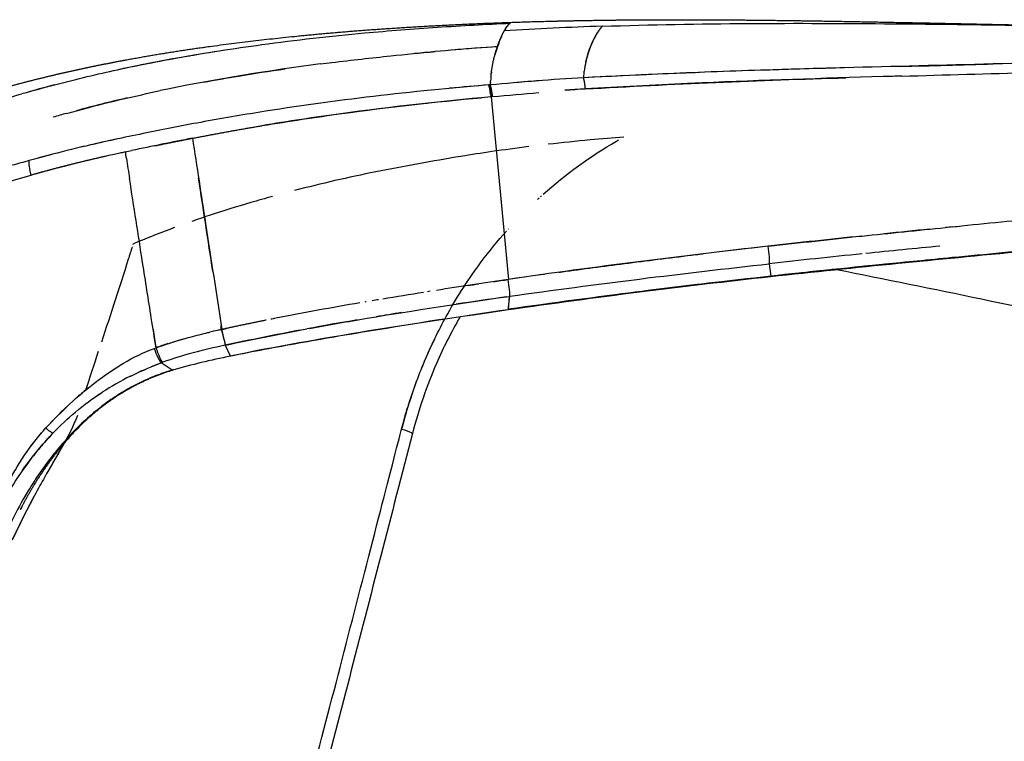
# Model space of a CAD drawing. Header units: millimetres. Extents: x 2530 to 6175, y 0 to 2613.
# Tile 63 of 76: x 5509 to 5625, y 311 to 396. Entities that reach past the tile are written whole.
import ezdxf

# ---------------------------------------------------------------- set-up
doc = ezdxf.new("R2010")
doc.units = ezdxf.units.MM
doc.header["$MEASUREMENT"] = 0
doc.layers.add('Crea2D$visibili$linee', color=7, linetype='Continuous', true_color=0x000000)
doc.layers.add('Crea2D$visibili$tangenti', color=7, linetype='Continuous', true_color=0x000000)

msp = doc.modelspace()

# ---------------------------------------------------------------- linework, layer by layer
at = {"layer": 'Crea2D$visibili$linee'}
for p, q in [((5565.31, 392.65), (5565.3, 392.65)), ((5564.3, 388.17), (5564.3, 388.17)), ((5530.49, 376.35), (5530.49, 376.35)), ((5530.49, 376.35), (5530.49, 376.35)), ((5530.62, 375.5), (5530.62, 375.5)), ((5566.1, 365.35), (5566.1, 365.35)), ((5566.6, 361.93), (5566.71, 363.45)), ((5566.62, 362.17), (5566.76, 363.45))]:
    msp.add_line(p, q, dxfattribs=at)
for centre, radius, start, end in [((5581.02, 391.87), 4.67, 139.0962, 139.1684), ((5580.87, 392), 4.47, 138.2175, 138.2554), ((5580.5, 387.24), 16.12, 156.0335, 160.4176), ((5591.05, 19.85), 373.68, 93.951, 95.441), ((5614.27, -283.09), 677.51, 94.14449, 94.59154), ((5580.57, 387.4), 16.14, 161.0269, 164.5966), ((5517.99, 4215.95), 3826.78, 271.41409, 271.57693), ((5178.65, 15900.63), 15517.5, 271.602484, 271.658692), ((5561.44, 209.27), 185.22, 104.9991, 106.2257), ((5584.65, 387.2), 20.19, 174.7017, 175.8378), ((5609.93, -105.14), 495.4, 94.5575, 94.9496), ((5722.86, -2549.34), 2942.05, 92.77062, 92.87383), ((5754.96, -448.73), 871.08, 106.35454, 106.55768), ((5556.81, 225.91), 167.94, 104.98, 106.077), ((5619.11, -265.59), 656.06, 94.79239, 95.1939), ((5584.9, 232.52), 155.46, 93.4414, 94.3169), ((5594.17, 97.5), 290.79, 93.6676, 94.1356), ((5557.87, 231.43), 159.31, 103.0184, 105.2091), ((5567.86, 195.53), 196.58, 105.6284, 106.0995), ((5600.32, 7.97), 382.24, 100.5766, 101.5378), ((5613.61, -49.36), 439.4, 101.0191, 101.9647), ((5559.56, 203.38), 180.94, 102.2583, 105.6497), ((5556.91, 213), 172.67, 104.7269, 105.5775), ((5597.65, 62.14), 328.93, 104.9247, 105.3558), ((5588.21, 195.41), 186.34, 101.4982, 104.4929), ((-1209.2, -662.15), 6819.23, 8.6749, 8.767393), ((5537.95, 349.53), 26.99, 105.7534, 105.7573), ((10585.28, -50141.95), 50757.11, 95.602335, 95.614327), ((5606.32, 335.46), 53.53, 137.9113, 137.983), ((5834.47, -1822.16), 2204.33, 95.69164, 95.82911), ((5729.32, -803.14), 1179.9, 95.90507, 96.43938), ((5907.25, -2336.89), 2723.94, 96.54038, 96.65246), ((5838.13, -1895.31), 2275.4, 95.5749, 95.79493), ((5731.1, -843.3), 1217.96, 95.80247, 96.31661), ((5914.42, -2580.4), 2963.23, 95.98445, 96.14338), ((5684.67, -449.17), 823.1, 98.25084, 98.84076), ((5553.48, 362.39), 13.41, 13.0221, 13.0483), ((5872.13, -1766.33), 2153.54, 98.04336, 98.15625), ((5702.98, -598.15), 969.73, 96.59836, 97.3408), ((5650.96, -232.56), 603.88, 98.98255, 99.44289), ((5749.07, -906.1), 1282.57, 98.1911, 98.45591), ((5607.97, 9.98), 355.65, 99.5618, 100.525), ((5657.18, -280.9), 650.67, 99.11804, 99.38158), ((6279.84, 479), 764.2, 188.99158, 189.1529), ((5556.81, 251.15), 111, 102.3892, 103.094), ((5594.59, 84.17), 282.2, 102.608, 102.7929), ((5608.85, 333.85), 56.54, 154.2149, 158.093), ((5534.17, 360.27), 9.46, 197.8924, 204.7823), ((5552.91, 280.82), 81.42, 108.735, 109.7695), ((5533.81, 360.12), 8.85, 197.6456, 198.9801), ((5534.75, 360.42), 9.84, 198.8665, 203.007), ((3770.26, 929.5), 1839.72, 341.72209, 341.8702), ((5530.53, 358.61), 5.45, 205.0455, 206.811), ((5531.17, 358.87), 5.95, 202.7399, 207.3507), ((5535.26, 332.43), 26.95, 121.1539, 121.1809), ((5538.77, 321.04), 36.91, 113.5645, 114.6676), ((5540.12, 317.82), 40.4, 110.4831, 112.2775), ((5526.15, 355.9), 0.289, 221.7824, 232.6761), ((5526.33, 355.95), 0.265, 223.1035, 232.1526), ((5537.45, 323.78), 33.87, 116.3816, 122.8283), ((5609.05, 333.79), 56.74, 159.512, 162.3437), ((5543.72, 320.2), 41.83, 128.8801, 131.222), ((5536.96, 324.56), 32.94, 123.5177, 124.7628), ((5547.58, 316.02), 47.52, 132.5991, 137.5924), ((5609.82, 333.54), 57.55, 162.5935, 165.5153), ((5540.87, 321.44), 37.9, 136.5939, 139.6639), ((5540.8, 321.48), 37.83, 139.7886, 145.4614), ((5547.49, 318.25), 43.35, 146.3644, 148.5135), ((5628.47, 276.7), 133.38, 150.5525, 151.0165), ((5600.05, 292.23), 101, 150.9082, 152.4413), ((5604.69, 289.71), 106.28, 151.7221, 152.2797), ((5586.64, 299.05), 85.95, 152.334, 155.2991), ((5563.19, 311.17), 60.26, 152.4708, 153.009)]:
    msp.add_arc(centre, radius, start, end, dxfattribs=at)
for points, weights, degree, knots in [([(5483.44, 377.95), (5483.55, 378.01), (5483.66, 378.07), (5484.84, 378.75), (5486.23, 379.54), (5488.05, 380.46), (5488.28, 380.58), (5488.76, 380.82), (5489.72, 381.29), (5491.44, 382.1), (5492.93, 382.75), (5493.93, 383.17), (5494.37, 383.35), (5495.28, 383.73), (5497.16, 384.46), (5500.59, 385.72), (5503.6, 386.68), (5505.64, 387.28), (5506.27, 387.47), (5506.9, 387.65), (5507.53, 387.82), (5510.96, 388.78), (5514.5, 389.62), (5518.14, 390.37), (5521.02, 390.97), (5523.92, 391.49), (5526.83, 391.96), (5531.46, 392.7), (5536.3, 393.31), (5546.2, 394.33), (5551.53, 394.74), (5556.75, 395.03), (5562.63, 395.37), (5568.62, 395.58), (5574.53, 395.69), (5575.69, 395.71), (5576.85, 395.73), (5578.01, 395.75), (5580.1, 395.77), (5582.19, 395.79), (5584.28, 395.79), (5587.73, 395.8), (5591.18, 395.79), (5594.62, 395.76), (5601.01, 395.7), (5607.45, 395.58), (5613.85, 395.45), (5614.89, 395.43), (5615.92, 395.41), (5616.96, 395.39), (5620.94, 395.3), (5624.92, 395.22), (5628.9, 395.14), (5630.97, 395.09), (5633.04, 395.05), (5635.11, 395.01), (5636.45, 394.99), (5637.78, 394.96), (5639.11, 394.94)], [1, 1, 1, 1, 1, 1, 1, 1, 1, 1, 1, 1, 1, 1, 1, 1, 1, 1, 0.99998297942, 0.99998297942, 1, 1, 1, 1, 0.999834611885, 0.999834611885, 1, 1, 1, 1, 1, 1, 1, 1, 1, 0.999996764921, 0.999996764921, 1, 0.99999168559, 0.99999168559, 1, 0.999987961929, 0.999987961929, 1, 1, 1, 1, 1, 1, 1, 0.999999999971, 0.999999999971, 1, 0.999999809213, 0.999999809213, 1, 0.999999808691, 0.999999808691, 1], 3, [813.213623, 813.213623, 813.213623, 813.213623, 814.349573, 814.349573, 825.127098, 825.127098, 825.127098, 825.898842, 826.720068, 828.3371, 831.595622, 831.595622, 831.595622, 833.047077, 834.545739, 837.62866, 844.01612, 844.01612, 844.01612, 845.984409, 845.984409, 845.984409, 857.705968, 857.705968, 857.705968, 866.544415, 866.544415, 866.544415, 881.159309, 881.159309, 897.197601, 897.197601, 897.197601, 915.158794, 915.158794, 915.158794, 918.642192, 918.642192, 918.642192, 924.907826, 924.907826, 924.907826, 935.253045, 935.253045, 935.253045, 954.543267, 954.543267, 954.543267, 957.646113, 957.646113, 957.646113, 969.590662, 969.590662, 969.590662, 975.807132, 975.807132, 975.807132, 979.809113, 979.809113, 979.809113, 979.809113]), ([(5564.55, 389.14), (5564.6, 389.65), (5564.67, 390.15), (5564.9, 391.37), (5565.1, 392.04), (5565.31, 392.65), (5565.53, 393.28), (5565.79, 393.89), (5566.1, 394.49)], [1, 1, 1, 1, 1, 1, 0.998587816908, 0.998587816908, 1], 3, [4.187271, 4.187271, 4.187271, 4.187271, 4.49939, 4.49939, 5, 5, 5, 7.006473, 7.006473, 7.006473, 7.006473]), ([(5576.78, 393.9), (5576.53, 393.45), (5576.32, 392.99), (5576.14, 392.51), (5575.77, 391.53), (5575.49, 390.35), (5575.35, 389.01)], [1, 0.997993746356, 0.997993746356, 1, 1, 1, 1], 3, [0, 0, 0, 0, 1.525833, 1.525833, 1.525833, 1.996406, 1.996406, 1.996406, 1.996406]), ([(5525.21, 381.05), (5527.42, 381.51), (5529.63, 381.93), (5533.68, 382.72), (5537.75, 383.4)], [1, 0.99998598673, 1, 0.999920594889, 1], 2, [0, 0, 0, 4.500494, 4.500494, 12.753172, 12.753172, 12.753172]), ([(5519.62, 379.86), (5516.64, 379.19), (5513.68, 378.45), (5510.75, 377.62), (5510.75, 377.62), (5510.75, 377.62), (5510.75, 377.62)], [1, 0.999753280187, 0.999753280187, 1, 1, 1, 1], 3, [0, 0, 0, 0, 9.158497, 9.158497, 9.158497, 9.15852, 9.15852, 9.15852, 9.15852]), ([(5538.27, 360.67), (5536.53, 360.32), (5534.79, 359.96), (5533.05, 359.58), (5533.05, 359.57), (5533.04, 359.57), (5533.03, 359.57)], [1, 0.999972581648, 0.999972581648, 1, 1, 1, 1], 3, [0, 0, 0, 0, 5.332926, 5.332926, 5.332926, 5.33355, 5.33355, 5.33355, 5.33355]), ([(5527.31, 354.81), (5525.61, 354.3), (5523.97, 353.6), (5520.83, 351.87), (5519.33, 350.83), (5517.96, 349.65), (5516.58, 348.47), (5515.32, 347.15), (5513.01, 344.33), (5511.95, 342.82), (5511.01, 341.25), (5510.47, 340.36), (5509.96, 339.44), (5509.49, 338.52)], [1, 1, 1, 1, 1, 1, 1, 1, 1, 1, 1, 0.999585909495, 0.999585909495, 1], 3, [0.011874, 0.011874, 0.011874, 0.011874, 5.439144, 5.439144, 10.881105, 10.881105, 10.881105, 16.356574, 16.356574, 21.853414, 21.853414, 21.853414, 24.98248, 24.98248, 24.98248, 24.98248]), ([(5489.49, 243.53), (5476.16, 164.02), (5462.84, 84.51), (5449.53, 5), (5454.85, 5), (5460.16, 5), (5465.48, 5), (5495.02, 119.31), (5524.56, 233.62), (5554.1, 347.94), (5554.33, 348.76), (5554.55, 349.59), (5554.8, 350.41)], [1, 0.999999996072, 0.999999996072, 1, 1, 1, 1, 1, 1, 1, 1, 1, 1], 3, [0, 0, 0, 0, 241.857334, 241.857334, 241.857334, 242.857334, 242.857334, 242.857334, 243.857334, 243.857334, 243.857334, 243.91443, 243.91443, 243.91443, 243.91443])]:
    msp.add_rational_spline(points, weights, degree=degree, knots=knots, dxfattribs=at)
for points, knots in [([(5537.73, 392.88), (5541.73, 393.43), (5548.58, 394.19), (5558.28, 394.95), (5563.97, 395.26), (5566.82, 395.38)], [1.6421297, 1.6421297, 1.6421297, 1.6421297, 1.7905432, 1.8952716, 2, 2, 2, 2]), ([(5566.42, 395.02), (5566.37, 394.96), (5566.26, 394.8), (5566.15, 394.61), (5566.1, 394.49)], [2.5342268, 2.5342268, 2.5342268, 2.5342268, 2.7509446, 3, 3, 3, 3]), ([(5566.45, 395.05), (5566.44, 395.04), (5566.43, 395.03), (5566.42, 395.02), (5566.42, 395.02)], [8.50047228, 8.50047228, 8.50047228, 8.50047228, 8.53423163, 8.5342333, 8.5342333, 8.5342333, 8.5342333]), ([(5513.5, 388.17), (5514.33, 388.39), (5517.5, 389.21), (5523.92, 390.66), (5531.18, 391.95), (5536.08, 392.66), (5537.73, 392.88)], [7.3399728, 7.3399728, 7.3399728, 7.3399728, 7.3714023, 7.4600908, 7.5809217, 7.641993, 7.641993, 7.641993, 7.641993]), ([(5521.21, 390.03), (5522.26, 390.25), (5525.93, 391.01), (5529.62, 391.66), (5532.26, 392.08)], [1.4370849, 1.4370849, 1.4370849, 1.4370849, 1.476358, 1.5745409, 1.5745409, 1.5745409, 1.5745409]), ([(5544.58, 390.62), (5545.04, 390.68), (5547.79, 391.02), (5552.27, 391.53), (5556.3, 391.92), (5558.04, 392.08)], [3.7917749, 3.7917749, 3.7917749, 3.7917749, 3.8055886, 3.8747787, 3.9271088, 3.9271088, 3.9271088, 3.9271088]), ([(5544.58, 390.62), (5538.61, 389.84), (5532.35, 388.85), (5526.15, 387.56), (5525.85, 387.5)], [4.2081303, 4.2081303, 4.2081303, 4.2081303, 4.3886197, 4.3977322, 4.3977322, 4.3977322, 4.3977322]), ([(5645, 391.32), (5633.44, 390.87), (5621.86, 390.58), (5598.64, 389.99), (5587, 389.62), (5575.35, 389.01)], [-1, -1, -1, -1, -0.5, -0.5, 0, 0, 0, 0]), ([(5530.93, 388.5), (5532.29, 388.74), (5535.46, 389.3), (5538.65, 389.79), (5540.47, 390.05)], [3.65372117, 3.65372117, 3.65372117, 3.65372117, 3.69507867, 3.75033363, 3.75033363, 3.75033363, 3.75033363]), ([(5605.9, 390.17), (5603.12, 390.1), (5596.47, 389.91), (5588.11, 389.62), (5582.52, 389.36), (5580.81, 389.28)], [6.1375579, 6.1375579, 6.1375579, 6.1375579, 6.3726566, 6.7012074, 6.8458662, 6.8458662, 6.8458662, 6.8458662]), ([(5612.6, 389.21), (5611.88, 389.18), (5604.1, 388.96), (5595.75, 388.7), (5588.13, 388.35), (5587.56, 388.32)], [9.4682521, 9.4682521, 9.4682521, 9.4682521, 9.4995028, 9.8032765, 9.8278294, 9.8278294, 9.8278294, 9.8278294]), ([(5514.9, 384.84), (5515.68, 385.05), (5519.31, 386.04), (5522.97, 386.89), (5525.85, 387.5)], [3.4896821, 3.4896821, 3.4896821, 3.4896821, 3.5139903, 3.6020843, 3.6020843, 3.6020843, 3.6020843]), ([(5564.3, 388.17), (5555.31, 387.43), (5546.31, 386.41), (5534.94, 384.57), (5532.55, 384.16), (5530.16, 383.71)], [5, 5, 5, 5, 5.5, 5.5, 5.6328125, 5.6328125, 5.6328125, 5.6328125]), ([(5564.56, 386.78), (5558.69, 386.25), (5552.83, 385.6), (5543.91, 384.38), (5540.83, 383.91), (5537.75, 383.4)], [1, 1, 1, 1, 1.5, 1.5, 1.765625, 1.765625, 1.765625, 1.765625]), ([(5537.84, 383.42), (5540.93, 383.93), (5544.02, 384.4), (5552.56, 385.57), (5558.01, 386.18), (5563.46, 386.68)], [3.234375, 3.234375, 3.234375, 3.234375, 3.5, 3.5, 3.96845, 3.96845, 3.96845, 3.96845]), ([(5523.87, 382.48), (5523.86, 382.48), (5523.86, 382.48), (5521.61, 382.02), (5519.38, 381.55), (5516.75, 380.93), (5516.33, 380.83), (5515.92, 380.73)], [5.7497017, 5.7497017, 5.7497017, 5.7497017, 5.75, 5.75, 5.875, 5.875, 5.8984159, 5.8984159, 5.8984159, 5.8984159]), ([(5716.04, 382.42), (5713.85, 381.83), (5709.47, 380.72), (5700.43, 378.64), (5688.56, 376.3), (5673.24, 373.85), (5662.57, 372.49), (5656.94, 371.83), (5647.02, 370.66), (5637.1, 369.69), (5621.6, 368.2), (5616.62, 367.72), (5607.22, 366.79), (5602.23, 366.28), (5597.25, 365.73)], [0, 0, 0, 0, 6.783901, 13.562961, 27.829277, 43.082386, 60.090118, 60.090118, 60.090118, 88.000456, 88.000456, 103.467512, 103.467512, 120.852843, 120.852843, 120.852843, 120.852843]), ([(5716.1, 382.51), (5714.31, 382.04), (5711.07, 381.2), (5706.06, 380), (5701.07, 378.89), (5694, 377.43), (5684.74, 375.74), (5673.42, 373.99), (5661.38, 372.4), (5649.15, 371), (5638.61, 369.92), (5628.44, 368.92), (5621.04, 368.22), (5613.26, 367.46), (5609.36, 367.08), (5606.84, 366.82)], [0, 0, 0, 0, 5.565943, 10.021335, 15.455314, 20.907951, 31.688776, 43.66472, 55.276496, 68.116009, 80.599524, 87.08262, 98.757613, 102.910331, 110.513862, 110.513862, 110.513862, 110.513862]), ([(5521.34, 381.96), (5520.12, 381.7), (5517.42, 381.11), (5514.65, 380.43), (5513.1, 380.02), (5513.02, 379.99)], [0.795478, 0.795478, 0.795478, 0.795478, 0.8637207, 0.9476614, 0.9525741, 0.9525741, 0.9525741, 0.9525741]), ([(5529.63, 381.93), (5530.14, 378.61), (5531.3, 371.14), (5532.43, 363.71), (5533.05, 359.58)], [2.0002201, 2.0002201, 2.0002201, 2.0002201, 2.4446849, 3, 3, 3, 3]), ([(5570.66, 375.38), (5573.31, 377.75), (5576.28, 379.91), (5579.43, 381.69), (5579.52, 381.74)], [3.7328692, 3.7328692, 3.7328692, 3.7328692, 3.9769057, 3.9844213, 3.9844213, 3.9844213, 3.9844213]), ([(5580.11, 382.07), (5578.79, 381.96), (5577.48, 381.85), (5576.16, 381.74), (5574.52, 381.58), (5572.89, 381.42), (5571.26, 381.23)], [4, 4, 4, 4, 5, 5, 5, 5.425942, 5.425942, 5.425942, 5.425942]), ([(5521.79, 380.34), (5521.74, 380.33), (5521.52, 380.28), (5521.31, 380.23), (5521.14, 380.2)], [4, 4, 4, 4, 4.01299035, 4.05825265, 4.05825265, 4.05825265, 4.05825265]), ([(5568.97, 380.96), (5567.53, 380.77), (5566.1, 380.57), (5564.66, 380.38), (5563.45, 380.19), (5562.24, 380.01), (5561.04, 379.82), (5557.72, 379.25), (5554.4, 378.68), (5551.1, 378.01)], [5.625016, 5.625016, 5.625016, 5.625016, 6, 6, 6, 7, 7, 7, 7.254254, 7.254254, 7.254254, 7.254254]), ([(5499.74, 374.08), (5500.21, 374.25), (5501.69, 374.78), (5504.26, 375.66), (5507.47, 376.67), (5509.65, 377.31), (5510.75, 377.61)], [0.7833797, 0.7833797, 0.7833797, 0.7833797, 0.8125, 0.875, 0.9375, 1, 1, 1, 1]), ([(5525.37, 357.43), (5525.19, 358.6), (5524.66, 361.91), (5523.63, 368.51), (5522.78, 373.95), (5522.27, 377.22)], [3.0000426, 3.0000426, 3.0000426, 3.0000426, 3.1524377, 3.4349585, 3.8639303, 3.8639303, 3.8639303, 3.8639303]), ([(5539.01, 375.13), (5538.15, 374.9), (5535.67, 374.2), (5532.51, 373.22), (5530.22, 372.45), (5529.54, 372.21)], [7.5668379, 7.5668379, 7.5668379, 7.5668379, 7.6337305, 7.7615694, 7.8156003, 7.8156003, 7.8156003, 7.8156003]), ([(5527.56, 371.5), (5527.37, 371.43), (5525.75, 370.82), (5524.14, 370.17), (5522.72, 369.59)], [7.8683502, 7.8683502, 7.8683502, 7.8683502, 7.8836046, 7.9988303, 7.9988303, 7.9988303, 7.9988303]), ([(5554.91, 350.76), (5555.19, 351.69), (5555.83, 353.53), (5556.91, 356.23), (5558.13, 358.87), (5560.15, 362.72), (5562.84, 366.88), (5565.34, 369.93), (5566.37, 371.09)], [3.0652518, 3.0652518, 3.0652518, 3.0652518, 3.1302475, 3.1951734, 3.260217, 3.3255644, 3.4885389, 3.5943376, 3.5943376, 3.5943376, 3.5943376]), ([(5596.99, 369.32), (5600.64, 369.72), (5607.56, 370.48), (5614.47, 371.17), (5617.74, 371.5)], [5, 5, 5, 5, 5.0907909, 5.1722879, 5.1722879, 5.1722879, 5.1722879]), ([(5522.58, 369.26), (5522.43, 368.77), (5521.78, 366.68), (5520.57, 362.97), (5519.53, 359.74), (5519, 358.11)], [8.0156223, 8.0156223, 8.0156223, 8.0156223, 8.0891359, 8.3265339, 8.5714293, 8.5714293, 8.5714293, 8.5714293]), ([(5572.48, 366.26), (5572.76, 366.3), (5575.48, 366.68), (5580.82, 367.38), (5586.18, 368.05), (5589.1, 368.4), (5589.39, 368.44)], [4.1934517, 4.1934517, 4.1934517, 4.1934517, 4.2210876, 4.4614688, 4.7211162, 4.7499338, 4.7499338, 4.7499338, 4.7499338]), ([(5790.63, 326.79), (5786.7, 327.52), (5778.78, 329.02), (5761.82, 332.36), (5738.76, 337.16), (5714.74, 342.44), (5691, 347.78), (5674.45, 351.53), (5656.38, 355.6), (5640.86, 359.06), (5622.53, 363.02), (5610.65, 365.44), (5604.99, 366.55)], [0, 0, 0, 0, 12.008999, 24.168005, 51.859164, 82.691174, 97.946071, 124.850581, 133.602027, 153.498817, 172.560464, 189.867463, 189.867463, 189.867463, 189.867463]), ([(5566.76, 363.45), (5566.77, 363.57), (5566.76, 363.85), (5566.68, 364.59), (5566.62, 365.03), (5566.55, 365.42)], [3, 3, 3, 3, 3.5, 3.5, 4, 4, 4, 4]), ([(5597.25, 365.74), (5592.14, 365.17), (5587.04, 364.57), (5576.81, 363.29), (5571.71, 362.6), (5566.6, 361.87)], [0.186832, 0.186832, 0.186832, 0.186832, 15.730386, 15.730386, 31.249709, 31.249709, 31.249709, 31.249709]), ([(5543.32, 359.71), (5545.57, 360.12), (5547.82, 360.51), (5555.61, 361.82), (5561.16, 362.66), (5566.71, 363.45), (5566.73, 363.45), (5566.75, 363.45), (5566.76, 363.45)], [2.2966949, 2.2966949, 2.2966949, 2.2966949, 2.4996967, 2.4996967, 2.9985765, 2.9985765, 2.9985765, 3, 3, 3, 3]), ([(5566.6, 361.86), (5561.17, 361.08), (5555.74, 360.26), (5550.32, 359.38), (5547.57, 358.93), (5544.82, 358.46), (5539.4, 357.49), (5536.73, 356.99), (5534.07, 356.45)], [0.281965, 0.281965, 0.281965, 0.281965, 16.768184, 16.768184, 16.768184, 25.141287, 25.141287, 33.2956, 33.2956, 33.2956, 33.2956]), ([(5560.92, 361.03), (5559.91, 359.28), (5558.99, 357.47), (5557.02, 352.95), (5556.09, 350.21), (5555.36, 347.4)], [39.627475, 39.627475, 39.627475, 39.627475, 45.828169, 45.828169, 54.61099, 54.61099, 54.61099, 54.61099]), ([(5533.03, 359.57), (5533.13, 359.2), (5533.22, 358.77), (5533.39, 358.09), (5533.46, 357.84), (5533.51, 357.75)], [1, 1, 1, 1, 1.499985, 1.499985, 2, 2, 2, 2]), ([(5527, 358), (5527.07, 358.02), (5527.78, 358.25), (5529.18, 358.65), (5530.66, 359.03), (5531.51, 359.23), (5531.66, 359.26)], [0.218094, 0.218094, 0.218094, 0.218094, 0.249251, 0.4979762, 0.7709033, 0.8281775, 0.8281775, 0.8281775, 0.8281775]), ([(5521.32, 355.49), (5521.4, 355.54), (5521.48, 355.59), (5522.72, 356.33), (5523.94, 356.89), (5525.18, 357.36)], [2.7319259, 2.7319259, 2.7319259, 2.7319259, 2.75, 2.75, 3, 3, 3, 3]), ([(5534.07, 356.45), (5532.92, 356.22), (5531.79, 355.98), (5529.53, 355.44), (5528.42, 355.14), (5527.32, 354.82)], [0.063303, 0.063303, 0.063303, 0.063303, 3.56668, 3.56668, 7.054558, 7.054558, 7.054558, 7.054558]), ([(5512.49, 348.06), (5513.39, 349), (5515.19, 350.88), (5517.64, 352.95), (5519.63, 354.4), (5520.59, 355.04), (5521.07, 355.34)], [1, 1, 1, 1, 1.2490263, 1.4982995, 1.6067326, 1.7141684, 1.7141684, 1.7141684, 1.7141684]), ([(5527.24, 354.84), (5526.58, 354.62), (5525.27, 354.18), (5523.38, 353.34), (5521.58, 352.36), (5520.12, 351.41), (5519.27, 350.78), (5518.96, 350.54)], [1, 1, 1, 1, 1.0514026, 1.1020675, 1.1519842, 1.2011705, 1.229278, 1.229278, 1.229278, 1.229278]), ([(5522.4, 354.12), (5522.43, 354.14), (5523.1, 354.47), (5524.28, 355.01), (5525.45, 355.47), (5525.98, 355.67)], [7.7446283, 7.7446283, 7.7446283, 7.7446283, 7.7523951, 7.8894026, 8, 8, 8, 8]), ([(5513.33, 347.48), (5514.18, 348.32), (5515.94, 350.06), (5517.99, 351.53), (5519.09, 352.24)], [7, 7, 7, 7, 7.2377994, 7.4951046, 7.4951046, 7.4951046, 7.4951046]), ([(5518.3, 350.02), (5517.01, 348.96), (5514.51, 346.53), (5512.4, 343.76), (5511.4, 342.26), (5511.4, 342.26)], [1.2496255, 1.2496255, 1.2496255, 1.2496255, 1.3714764, 1.5018105, 1.502184, 1.502184, 1.502184, 1.502184]), ([(5516.17, 349.53), (5516.17, 349.53), (5516.17, 349.53), (5516.17, 349.53), (5515.96, 349), (5515.45, 347.72), (5514.42, 345.94), (5513.34, 344.07), (5512.66, 342.88), (5512.32, 342.28)], [8.9999915, 8.9999915, 8.9999915, 8.9999915, 9, 9, 9, 9.1044605, 9.249909, 9.3744015, 9.4999743, 9.4999743, 9.4999743, 9.4999743]), ([(5510.7, 345.88), (5510.86, 346.1), (5511.43, 346.84), (5512.04, 347.55), (5512.49, 348.06)], [0.835544, 0.835544, 0.835544, 0.835544, 0.8816549, 1, 1, 1, 1]), ([(5508.27, 340.77), (5508.82, 341.71), (5509.93, 343.42), (5511.65, 345.65), (5512.81, 346.91), (5513.33, 347.48)], [6.5082536, 6.5082536, 6.5082536, 6.5082536, 6.6972782, 6.8636791, 7, 7, 7, 7]), ([(5514.61, 346.27), (5514.54, 346.15), (5514.47, 346.03), (5513.8, 344.85), (5513.2, 343.82), (5512.6, 342.77)], [3.2197064, 3.2197064, 3.2197064, 3.2197064, 3.245501, 3.245501, 3.4655632, 3.4655632, 3.4655632, 3.4655632]), ([(5510.52, 340.89), (5509.89, 339.86), (5508.46, 337.28), (5506.64, 333.05), (5505.75, 329.78), (5505.42, 328.18)], [1.5415759, 1.5415759, 1.5415759, 1.5415759, 1.6290597, 1.7562829, 1.8750399, 1.8750399, 1.8750399, 1.8750399])]:
    msp.add_open_spline(points, degree=3, knots=knots, dxfattribs=at)
for points in [[(5566.82, 395.38), (5566.69, 395.31), (5566.57, 395.2), (5566.45, 395.05)], [(5566.82, 395.38), (5566.72, 395.31), (5566.62, 395.23), (5566.52, 395.13)], [(5566.38, 394.97), (5566.28, 394.83), (5566.19, 394.66), (5566.1, 394.49)], [(5575.66, 390.9), (5575.99, 392.3), (5576.48, 393.45), (5577.01, 394.28)], [(5577.03, 394.31), (5577.02, 394.3), (5577.02, 394.29), (5577.01, 394.28)], [(5577.03, 394.31), (5577.04, 394.32), (5577.05, 394.34), (5577.06, 394.35)], [(5577.08, 394.38), (5577.07, 394.37), (5577.06, 394.36), (5577.06, 394.35)], [(5577.08, 394.38), (5577.09, 394.39), (5577.1, 394.41), (5577.11, 394.42)], [(5577.12, 394.45), (5577.12, 394.44), (5577.11, 394.43), (5577.11, 394.42)], [(5577.12, 394.45), (5577.13, 394.46), (5577.14, 394.48), (5577.15, 394.49)], [(5577.17, 394.51), (5577.16, 394.5), (5577.16, 394.5), (5577.15, 394.49)], [(5577.17, 394.51), (5577.18, 394.53), (5577.19, 394.54), (5577.2, 394.56)], [(5577.21, 394.58), (5577.21, 394.57), (5577.2, 394.56), (5577.2, 394.56)], [(5577.21, 394.58), (5577.23, 394.59), (5577.24, 394.61), (5577.25, 394.62)], [(5577.26, 394.64), (5577.26, 394.63), (5577.25, 394.63), (5577.25, 394.62)], [(5577.26, 394.64), (5577.27, 394.65), (5577.28, 394.67), (5577.3, 394.69)], [(5577.31, 394.7), (5577.3, 394.7), (5577.3, 394.69), (5577.3, 394.69)], [(5577.31, 394.7), (5577.32, 394.72), (5577.33, 394.73), (5577.34, 394.75)], [(5577.35, 394.76), (5577.35, 394.76), (5577.35, 394.75), (5577.34, 394.75)], [(5577.35, 394.76), (5577.37, 394.78), (5577.38, 394.79), (5577.39, 394.81)], [(5577.4, 394.82), (5577.4, 394.81), (5577.39, 394.81), (5577.39, 394.81)], [(5577.4, 394.82), (5577.41, 394.83), (5577.43, 394.85), (5577.44, 394.87)], [(5577.45, 394.87), (5577.44, 394.87), (5577.44, 394.87), (5577.44, 394.87)], [(5577.45, 394.87), (5577.46, 394.89), (5577.47, 394.91), (5577.49, 394.92)], [(5577.49, 394.93), (5577.51, 394.94), (5577.52, 394.96), (5577.54, 394.98)], [(5577.54, 394.98), (5577.55, 395), (5577.57, 395.01), (5577.58, 395.03)], [(5564.61, 389.7), (5564.61, 389.63), (5564.6, 389.56), (5564.59, 389.49)], [(5575.35, 389.01), (5571.69, 388.82), (5568.07, 388.47), (5564.48, 388.18)], [(5564.48, 388.18), (5564.48, 388.26), (5564.49, 388.33), (5564.49, 388.41)], [(5564.48, 388.18), (5564.48, 388.17), (5564.49, 388.16), (5564.49, 388.14)], [(5564.5, 388.51), (5564.5, 388.47), (5564.5, 388.44), (5564.49, 388.41)], [(5564.5, 388.51), (5564.5, 388.55), (5564.51, 388.59), (5564.51, 388.63)], [(5564.51, 388.67), (5564.51, 388.65), (5564.51, 388.64), (5564.51, 388.63)], [(5564.55, 389.14), (5564.55, 389.11), (5564.55, 389.09), (5564.54, 389.07)], [(5575.37, 388.95), (5575.36, 388.97), (5575.36, 388.99), (5575.35, 389.01)], [(5575.57, 387.7), (5585.75, 388.3), (5595.92, 388.7), (5606.07, 389.01)], [(5587.56, 388.32), (5583.56, 388.13), (5579.57, 387.91), (5575.57, 387.7)], [(5564.51, 387.11), (5564.44, 387.58), (5564.37, 387.96), (5564.3, 388.17)], [(5564.74, 386.8), (5566.59, 386.96), (5568.35, 387.13), (5570.15, 387.28)], [(5556.99, 386.03), (5557.04, 386.04), (5557.08, 386.04), (5557.12, 386.04)], [(5564.55, 386.84), (5564.55, 386.85), (5564.54, 386.87), (5564.54, 386.89)], [(5549.86, 385.18), (5549.85, 385.19), (5549.85, 385.19), (5549.85, 385.19)], [(5553.13, 385.6), (5553.26, 385.61), (5553.39, 385.62), (5553.52, 385.63)], [(5521.79, 380.34), (5522.03, 380.39), (5522.28, 380.44), (5522.52, 380.49)], [(5521.91, 379.58), (5521.87, 379.83), (5521.83, 380.08), (5521.79, 380.34)], [(5510.54, 379.32), (5509.87, 379.14), (5509.2, 378.95), (5508.54, 378.77)], [(5510.75, 377.61), (5510.66, 377.98), (5510.54, 378.67), (5510.52, 379.16), (5510.54, 379.32)], [(5521.91, 379.58), (5522.03, 378.79), (5522.15, 378.01), (5522.27, 377.22)], [(5570, 374.78), (5570.07, 374.84), (5570.13, 374.91), (5570.2, 374.97)], [(5570.33, 375.08), (5570.37, 375.12), (5570.41, 375.16), (5570.45, 375.2)], [(5618.58, 371.58), (5618.3, 371.55), (5618.02, 371.52), (5617.74, 371.5)], [(5618.58, 371.58), (5618.93, 371.61), (5619.27, 371.65), (5619.62, 371.68)], [(5522.68, 369.57), (5522.67, 369.55), (5522.66, 369.52), (5522.65, 369.5)], [(5596.99, 369.32), (5586.87, 368.17), (5576.7, 366.9), (5566.6, 365.43)], [(5623.43, 368.44), (5614.73, 367.61), (5606.02, 366.77), (5597.31, 365.81)], [(5566.76, 363.46), (5576.87, 364.9), (5586.99, 366.14), (5597.1, 367.26)], [(5564.85, 365.17), (5565.41, 365.25), (5565.98, 365.34), (5566.55, 365.42)], [(5597.31, 365.81), (5587.08, 364.68), (5576.84, 363.4), (5566.6, 361.94)], [(5597.31, 365.81), (5597.29, 365.74), (5597.26, 365.72), (5597.23, 365.73)], [(5557.45, 364.04), (5557.34, 364.03), (5557.23, 364.01), (5557.12, 363.99)], [(5561.77, 364.71), (5562.23, 364.78), (5562.69, 364.84), (5563.15, 364.91)], [(5551.39, 363.06), (5551.15, 363.02), (5550.91, 362.98), (5550.67, 362.94)], [(5549.23, 362.7), (5545.95, 362.13), (5542.67, 361.54), (5539.4, 360.89)], [(5549.95, 362.82), (5549.89, 362.81), (5549.84, 362.8), (5549.79, 362.79)], [(5566.59, 361.87), (5566.6, 361.85), (5566.61, 361.87), (5566.6, 361.93)], [(5539.32, 360.88), (5539.14, 360.84), (5538.97, 360.81), (5538.8, 360.77)], [(5532.99, 359.56), (5533.02, 359.72), (5533, 359.88), (5532.98, 360.03)], [(5532.99, 359.56), (5533.1, 359.3), (5533.18, 358.96), (5533.26, 358.64)], [(5533.05, 359.58), (5533.23, 359.61), (5533.41, 359.65), (5533.59, 359.69)], [(5542.28, 359.51), (5539.34, 358.96), (5536.41, 358.35), (5533.44, 357.74)], [(5533.51, 357.75), (5536.65, 358.43), (5539.82, 359.06), (5543, 359.65)], [(5525.37, 357.43), (5526.44, 357.83), (5527.53, 358.18), (5528.64, 358.49)], [(5533.34, 358.31), (5533.41, 358.02), (5533.46, 357.82), (5533.44, 357.74)], [(5533.44, 357.74), (5530.89, 357.18), (5528.47, 356.59), (5526.16, 355.74)], [(5534.03, 356.5), (5534.04, 356.47), (5534.06, 356.45), (5534.07, 356.46)], [(5518.3, 350.02), (5520.97, 352.2), (5524.01, 353.85), (5527.24, 354.84)], [(5521.07, 355.34), (5521.15, 355.39), (5521.23, 355.43), (5521.31, 355.48)], [(5526.16, 355.74), (5526.1, 355.71), (5526.04, 355.69), (5525.98, 355.67)], [(5507.94, 341.4), (5509.18, 343.81), (5510.67, 346.08), (5512.49, 348.06)], [(5554.1, 347.94), (5554.6, 347.79), (5555.01, 347.64), (5555.21, 347.53)], [(5555.33, 347.37), (5555.39, 347.4), (5555.35, 347.45), (5555.21, 347.53)], [(5510.26, 338.47), (5509.67, 337.32), (5509.11, 336.14), (5508.55, 334.96)]]:
    msp.add_open_spline(points, degree=3, dxfattribs=at)
for points, weights, degree in [([(5575.37, 388.95), (5575.48, 388.53), (5575.57, 387.7)], [0.98989737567, 0.935124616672, 1], 2), ([(5564.3, 388.17), (5564.43, 387.78), (5564.54, 386.89)], [1, 0.927089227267, 0.990886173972], 2), ([(5564.74, 386.8), (5564.63, 387.72), (5564.49, 388.14)], [1, 0.926023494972, 0.992977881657], 2), ([(5564.55, 386.84), (5564.55, 386.81), (5564.56, 386.78)], [0.995291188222, 0.997569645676, 1], 2), ([(5549.85, 385.19), (5549.86, 385.19), (5549.86, 385.18)], [0.957049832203, 0.955111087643, 0.953215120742], 2), ([(5525.66, 356.15), (5525.83, 355.83), (5525.94, 355.71)], [0.847227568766, 0.861037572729, 0.954760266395], 2), ([(5526.13, 355.77), (5526.07, 355.83), (5525.99, 355.96), (5525.89, 356.14)], [0.963191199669, 0.903825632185, 0.866784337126, 0.852067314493], 3), ([(5555.36, 347.4), (5525.86, 233.26), (5496.37, 119.13), (5466.88, 5)], [0.877975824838, 0.877975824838, 0.877975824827, 0.877975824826], 3)]:
    msp.add_rational_spline(points, weights, degree=degree, dxfattribs=at)
at = {"layer": 'Crea2D$visibili$tangenti'}
for p, q in [((5564.56, 386.78), (5566.6, 365.43)), ((5510.54, 379.33), (5510.54, 379.32)), ((5597.1, 367.26), (5597.31, 365.81)), ((5533.44, 357.74), (5534.03, 356.5)), ((5527.24, 354.84), (5525.98, 355.67))]:
    msp.add_line(p, q, dxfattribs=at)
for centre, radius, start, end in [((5592.53, -46.47), 441.76, 91.9384, 93.4301), ((5680.57, -417.63), 791.31, 98.28131, 98.28486)]:
    msp.add_arc(centre, radius, start, end, dxfattribs=at)
for points, knots in [([(5577.58, 395.03), (5583.27, 395.22), (5588.95, 395.32), (5600.31, 395.39), (5605.99, 395.37), (5621.6, 395.24), (5631.54, 395.06), (5641.46, 394.9)], [0, 0, 0, 0, 0.1250002, 0.1250002, 0.2500003, 0.2500003, 0.4690113, 0.4690113, 0.4690113, 0.4690113]), ([(5597.1, 367.26), (5597.13, 367.38), (5597.15, 367.68), (5597.11, 368.46), (5597.05, 368.93), (5596.99, 369.32)], [3, 3, 3, 3, 3.5, 3.5, 4, 4, 4, 4]), ([(5534.03, 356.5), (5539.41, 357.6), (5544.84, 358.55), (5555.72, 360.33), (5561.16, 361.15), (5566.6, 361.93)], [-2, -2, -2, -2, -1.5, -1.5, -1, -1, -1, -1])]:
    msp.add_open_spline(points, degree=3, knots=knots, dxfattribs=at)
for points in [[(5564.48, 388.18), (5564.42, 388.18), (5564.36, 388.17), (5564.3, 388.17)], [(5564.56, 386.78), (5564.62, 386.78), (5564.68, 386.79), (5564.74, 386.8)], [(5525.18, 357.36), (5525.24, 357.38), (5525.31, 357.41), (5525.37, 357.43)], [(5533.48, 357.8), (5533.47, 357.8), (5533.46, 357.8), (5533.45, 357.8)], [(5527.38, 354.88), (5527.33, 354.87), (5527.29, 354.85), (5527.24, 354.84)]]:
    msp.add_open_spline(points, degree=3, dxfattribs=at)
for points, weights in [([(5527.32, 354.82), (5527.29, 354.8), (5527.24, 354.84)], [0.930863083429, 0.959449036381, 1]), ([(5512.49, 348.06), (5513.01, 347.55), (5513.33, 347.48)], [0.999998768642, 0.791851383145, 1])]:
    msp.add_rational_spline(points, weights, degree=2, dxfattribs=at)

doc.saveas('drawing.dxf')
